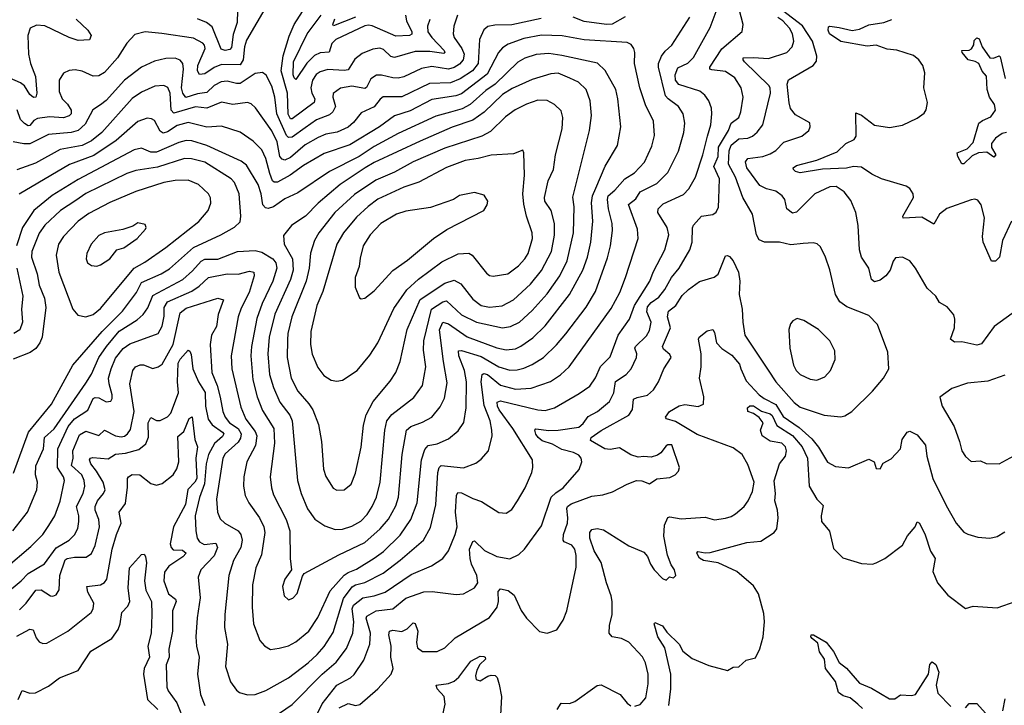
# Model space of a CAD drawing. Extents: x 2056909 to 2160450, y 827444 to 1016825.
# Tile 198 of 256: x 2069080 to 2074373, y 915907 to 919591. Entities that reach past the tile are written whole.
import ezdxf

# ---------------------------------------------------------------- set-up
doc = ezdxf.new("R2010")
doc.units = 0

msp = doc.modelspace()

# ---------------------------------------------------------------- linework, layer by layer
at = {"layer": '0CON10XD'}
for points in [[(2070410.2, 919669.8), (2070299.3, 919480.7), (2070288.1, 919445), (2070281.7, 919375), (2070265, 919348.3), (2070165, 919350.2), (2070125, 919333.1), (2070075, 919300), (2070046.2, 919296.2), (2070035.3, 919315), (2070037.5, 919345), (2070076.8, 919435), (2070073.6, 919453.7), (2070065, 919464.5), (2070015, 919490.8), (2069843.1, 919516.9), (2069755, 919525.4), (2069699.1, 919510.9), (2069655.6, 919465), (2069606.2, 919385), (2069535, 919307.5), (2069505, 919289.1), (2069475, 919286.5), (2069415, 919314.5), (2069378.3, 919321.7), (2069345, 919317.1), (2069315, 919302.5), (2069291.5, 919265), (2069291.5, 919205), (2069308.5, 919165), (2069336.6, 919136.6), (2069355.7, 919105), (2069355.9, 919085), (2069345, 919073.8), (2069315, 919063.5), (2069240.5, 919069.5), (2069175, 919060.3), (2069155, 919049.6), (2069135, 919022.5), (2069125, 919020.9), (2069105, 919032.6), (2069084.8, 919055), (2069065.7, 919105.7)], [(2070675, 915852.5), (2070705.3, 915915), (2070785, 916014.7), (2070858.1, 916055), (2070877.8, 916072.2), (2070930.4, 916149.6), (2070961.4, 916235), (2070966.1, 916295), (2070941.6, 916375), (2070945.5, 916385), (2070995.5, 916414.5), (2071085, 916426), (2071155, 916483.1), (2071252.8, 916517.2), (2071298.1, 916518.1), (2071427, 916503), (2071465, 916505.8), (2071525, 916538.6), (2071542.2, 916565), (2071538.2, 916605), (2071508, 916665), (2071500.9, 916695), (2071498.5, 916745), (2071515, 916787.1), (2071525, 916791.4), (2071578.3, 916738.3), (2071645, 916707.3), (2071715, 916693.8), (2071763, 916717), (2071794, 916746), (2071885, 916871.4), (2071937.6, 917025), (2071961.2, 917048.8), (2072001.5, 917075), (2072086.7, 917173.3), (2072101.5, 917215), (2072098.5, 917235), (2072085, 917251.1), (2072057.1, 917265), (2071995, 917282), (2071945, 917309.1), (2071888.3, 917328.3), (2071867.1, 917345), (2071855, 917364.3), (2071848.6, 917385), (2071855, 917392.5), (2071923.7, 917383.7), (2071975, 917386), (2072085, 917401.1), (2072109.1, 917420.9), (2072135, 917458), (2072185.4, 917485), (2072251.1, 917538.9), (2072273.2, 917585), (2072283.5, 917646.6), (2072340.8, 917685), (2072366.9, 917715), (2072395.9, 917775), (2072396.7, 917795), (2072387.2, 917825), (2072390.3, 917835), (2072448.6, 917891.4), (2072465, 917920), (2072474.7, 917965), (2072451.5, 918021.5), (2072455, 918047.2), (2072475, 918070.9), (2072515, 918100.3), (2072548.3, 918141.7), (2072583.3, 918205), (2072624.2, 918255), (2072681.6, 918355), (2072695.3, 918395), (2072697, 918473), (2072702.7, 918487.3), (2072745.8, 918535), (2072805.4, 918544.6), (2072823.6, 918556.4), (2072837.2, 918582.8), (2072838.1, 918628.1), (2072841.1, 918735), (2072811.9, 918801.9), (2072834.1, 918855), (2072835.7, 918905), (2072889.8, 918995), (2072905.2, 919034.8), (2072945, 919065.8), (2072956.1, 919095), (2072969.6, 919175), (2072958.2, 919225), (2072925, 919278.5), (2072875, 919312.7), (2072800.4, 919320.4), (2072790.8, 919325), (2072790.5, 919335), (2072855.2, 919434.8), (2072963.6, 919526.4), (2072970, 919565), (2072934.8, 919695)], [(2071433.2, 919615), (2071413.9, 919555), (2071409.6, 919515), (2071415.3, 919495.3), (2071456.7, 919436.7), (2071468.8, 919405), (2071464.2, 919375.8), (2071445, 919351.9), (2071415, 919333.5), (2071385, 919324.1), (2071295, 919339.3), (2071240.7, 919329.3), (2071145, 919284.2), (2071115, 919276.4), (2071085, 919277.4), (2071025, 919292.7), (2070998.1, 919291.9), (2070967.1, 919272.9), (2070945, 919226.7), (2070935, 919220.4), (2070865, 919233.1), (2070805, 919222.3), (2070765, 919193.3), (2070763.9, 919175), (2070778.4, 919125), (2070763.9, 919095), (2070745, 919080.3), (2070675, 919052.8), (2070615, 919009.7), (2070545, 918958.6), (2070525, 918957.1), (2070515, 918968), (2070461.3, 919085), (2070450.7, 919175), (2070435, 919232.9), (2070405, 919291.9), (2070385, 919307.8), (2070345, 919301.1), (2070265, 919247.9), (2070245, 919247.2), (2070195, 919260.5), (2070163.5, 919256.5), (2070125, 919236.4), (2070085, 919199.1), (2070035, 919191.7), (2069972.7, 919172.7), (2069956.1, 919196.2), (2069949.5, 919225), (2069960.2, 919325), (2069957.1, 919355), (2069943.2, 919373.3), (2069915, 919384), (2069865, 919382.7), (2069805, 919368.2), (2069734.4, 919335), (2069643.4, 919266.6), (2069545, 919156.8), (2069515, 919132.3), (2069473.2, 919106.8), (2069431.5, 919028.5), (2069394.1, 918995.9), (2069355.8, 918984.2), (2069235, 918974.1), (2069135, 918923.1), (2069102.9, 918922.9), (2069045, 918934.6)], [(2071883.2, 919596.8), (2071725, 919562.2), (2071635, 919562), (2071595.9, 919554.1), (2071574.1, 919535.9), (2071552.5, 919485), (2071544.3, 919355), (2071513.2, 919315), (2071447.8, 919272.2), (2071395, 919252.2), (2071282.7, 919247.3), (2071135, 919176.7), (2071034.7, 919175.3), (2071016.8, 919163.2), (2070985, 919122.5), (2070915, 919091.1), (2070875, 919039.1), (2070845, 919012.4), (2070786.2, 918986.2), (2070725.2, 918974.8), (2070685, 918957.1), (2070615, 918918.4), (2070535, 918851), (2070505, 918835.8), (2070490.5, 918840.5), (2070477.9, 918855), (2070464.1, 918934.1), (2070435, 918993.1), (2070347.3, 919117.3), (2070325, 919137.8), (2070305, 919145.4), (2070225, 919135.3), (2070165, 919147.5), (2070085, 919115.6), (2070025, 919123.3), (2069909.2, 919089.2), (2069894.8, 919105), (2069888.3, 919195), (2069876.2, 919226.2), (2069855, 919237.1), (2069807.1, 919232.9), (2069735, 919200.7), (2069685, 919166.7), (2069520.6, 918985), (2069465, 918939), (2069415, 918914.4), (2069297.5, 918892.5), (2069165, 918820.6), (2069065, 918783.2)], [(2070251, 919639), (2070249.8, 919575), (2070228.1, 919511.9), (2070218.3, 919441.7), (2070209.7, 919430.3), (2070185, 919425.2), (2070162.6, 919432.6), (2070115, 919551.6), (2070084.8, 919574.8), (2070035.6, 919595.6)], [(2070305, 915963.5), (2070345, 915964.5), (2070403.4, 915986.6), (2070525, 916053.9), (2070630.8, 916135), (2070679.4, 916180.6), (2070716.3, 916223.7), (2070765, 916297.8), (2070819.9, 916480.1), (2070866.8, 916543.2), (2070885, 916553.7), (2070935, 916566.1), (2071033.9, 916616.2), (2071125, 916685.9), (2071250.4, 916795), (2071288, 916862), (2071316.1, 916983.9), (2071327, 917157), (2071334.2, 917185), (2071346.2, 917195), (2071465, 917182.9), (2071532.4, 917207.6), (2071560.6, 917229.4), (2071600, 917275), (2071619.1, 917355), (2071618.5, 917385), (2071608.8, 917435), (2071577, 917517), (2071560.8, 917645), (2071565.9, 917684.1), (2071575, 917689.6), (2071595, 917683.6), (2071665, 917626.2), (2071745, 917605.8), (2071829.1, 917610.8), (2071932.6, 917647.4), (2071986.7, 917683.3), (2072033.6, 917726.3), (2072260.3, 918039.7), (2072305.3, 918125), (2072336.8, 918205), (2072403.8, 918415), (2072401.3, 918465), (2072353.2, 918596.8), (2072392.6, 918627.4), (2072415, 918665.3), (2072505, 918710), (2072565, 918770), (2072621.8, 918885), (2072650, 918985), (2072655.4, 919035), (2072646.4, 919085), (2072621.1, 919125), (2072565.4, 919165), (2072551.9, 919181.9), (2072514.3, 919335), (2072514.4, 919355.6), (2072530, 919395), (2072549, 919421), (2072586.1, 919453.9), (2072682, 919605)], [(2070375, 915794.6), (2070545, 915910.9), (2070706.1, 916075), (2070781, 916139), (2070837.5, 916212.5), (2070871.1, 916295), (2070876, 916355), (2070867.2, 916425), (2070874.9, 916445.1), (2070925, 916484.2), (2070985.2, 916494.8), (2071045, 916513.9), (2071185, 916610.3), (2071292.9, 916657.1), (2071354.7, 916695.3), (2071385, 916737.5), (2071421.6, 916825), (2071430.8, 916865), (2071423.1, 916945), (2071428.8, 917035), (2071435, 917049.4), (2071455, 917048.8), (2071515, 917018.2), (2071562.4, 917002.4), (2071655, 916942), (2071695, 916938.8), (2071725, 916958.8), (2071755.7, 917005), (2071796.9, 917075), (2071832.4, 917157.6), (2071839.2, 917185), (2071835.8, 917225), (2071731, 917395), (2071657.1, 917495), (2071647.6, 917515), (2071646.7, 917535), (2071665, 917542.2), (2071865, 917495.3), (2071905, 917491.5), (2071955, 917504.5), (2072087.9, 917582.1), (2072145, 917621.9), (2072175, 917665.8), (2072202, 917728), (2072255, 917779.2), (2072297.8, 917895), (2072358, 917982), (2072384.8, 918055.2), (2072468.2, 918185), (2072485, 918234.4), (2072548.5, 918355), (2072570.4, 918435), (2072561.2, 918475), (2072511.2, 918555), (2072512.9, 918575), (2072538.7, 918601.3), (2072648.1, 918651.9), (2072677.7, 918682.3), (2072712.1, 918745), (2072752.8, 918865), (2072777.6, 918965), (2072794.7, 919025), (2072801.5, 919085), (2072798.9, 919115), (2072785.4, 919155), (2072763.6, 919185), (2072736.6, 919206.6), (2072623, 919243), (2072604.8, 919265), (2072603.3, 919295), (2072618.1, 919331.9), (2072672.2, 919357.8), (2072702.9, 919387.1), (2072792, 919548), (2072823.3, 919635)], [(2071285, 919590.8), (2071272.9, 919555), (2071274.7, 919525), (2071295.2, 919495), (2071362, 919425), (2071366.1, 919415), (2071360.6, 919409.4), (2071285, 919420.5), (2071205, 919419.8), (2071095, 919388.1), (2071075, 919393.6), (2071035, 919430), (2071015, 919438.1), (2070978.4, 919431.6), (2070920.9, 919409.1), (2070880.6, 919379.4), (2070845, 919321.2), (2070825, 919316.9), (2070736.5, 919323.5), (2070695, 919310.3), (2070674.2, 919295.8), (2070653.8, 919265), (2070645.2, 919225), (2070649.6, 919195), (2070665.7, 919165), (2070663.7, 919146.3), (2070545, 919057.7), (2070535, 919058.5), (2070522.7, 919082.7), (2070518.9, 919195), (2070485.2, 919315), (2070496.8, 919396.8), (2070527.6, 919502.4), (2070554.7, 919565.3), (2070599.6, 919635)], [(2071154, 919615), (2071159.8, 919585), (2071188.8, 919525), (2071187.1, 919512.9), (2071175, 919505.3), (2071101.5, 919501.5), (2070975, 919557.1), (2070955, 919561.6), (2070935, 919556.9), (2070780, 919485), (2070757.2, 919462.8), (2070744.2, 919415.8), (2070695, 919413.3), (2070665, 919397.5), (2070622.6, 919357.4), (2070565, 919269.4), (2070555, 919278.6), (2070550.3, 919295), (2070552, 919365), (2070625.9, 919515), (2070701.1, 919615)], [(2070885, 919603.7), (2070767.7, 919557.7), (2070763.5, 919565), (2070773.8, 919595)], [(2072335, 919605.3), (2072265, 919565.9), (2072234.5, 919564.5), (2072115, 919580.2), (2072055, 919603.5)], [(2072399.2, 917560.8), (2072455, 917572.5), (2072487.4, 917602.6), (2072514.6, 917645.4), (2072542.9, 917715), (2072582, 917775), (2072575, 917791.2), (2072540.2, 917820.2), (2072535.5, 917835), (2072578.7, 917935), (2072561.6, 917995), (2072567.9, 918025), (2072606.4, 918055), (2072640.6, 918109.4), (2072675, 918140.6), (2072735, 918184.4), (2072813, 918207), (2072835, 918224.2), (2072875, 918322), (2072885, 918324), (2072895, 918317.5), (2072915, 918295.7), (2072944.7, 918234.7), (2072950.5, 918185), (2072948.2, 918115), (2072963.9, 918035), (2072966.5, 917965), (2072978.5, 917895), (2073103.3, 917706.7), (2073145, 917645.6), (2073243.9, 917533.9), (2073275, 917508.8), (2073405, 917466.5), (2073495, 917456.9), (2073515, 917461.4), (2073553.7, 917486.3), (2073664.3, 917595), (2073724, 917665), (2073752.5, 917715), (2073747.1, 917805), (2073692.2, 917952.2), (2073645, 918001.5), (2073527.3, 918047.3), (2073488.9, 918075), (2073466.4, 918115), (2073435, 918246.7), (2073411.9, 918315), (2073385, 918370), (2073367, 918387), (2073345, 918392), (2073292.5, 918387.5), (2073225, 918381.8), (2073164.6, 918394.6), (2073084.6, 918394.6), (2073055, 918408.6), (2073040.9, 918435), (2073019.5, 918545), (2072968.2, 918635), (2072928.7, 918745), (2072890.2, 918815), (2072893.6, 918886.4), (2072905, 918916.2), (2072945, 918950.5), (2072995, 918953.2), (2073019.5, 918965), (2073044.4, 918985.6), (2073074.6, 919025), (2073116.8, 919195), (2073114.7, 919224.7), (2073107.4, 919237.4), (2072976.4, 919365), (2072968.5, 919375), (2072970, 919385), (2073025, 919388.4), (2073105, 919382.9), (2073204, 919414), (2073232.2, 919445), (2073241.8, 919475), (2073234.1, 919515), (2073218.1, 919545), (2073182, 919585), (2073155, 919602.5)], [(2074415, 918012.5), (2074318.2, 917941.8), (2074250.2, 917849.8), (2074225, 917841.2), (2074145, 917859.2), (2074105, 917858.6), (2074084, 917875), (2074105.7, 917935), (2074107.7, 917982.3), (2074101.2, 918005), (2074065, 918047.5), (2074025, 918071.2), (2074004.2, 918105), (2073957.6, 918147.6), (2073895.8, 918255), (2073865, 918295.8), (2073825, 918314), (2073788.8, 918311.2), (2073775, 918293.3), (2073760, 918245), (2073735.3, 918214.7), (2073705, 918190.6), (2073675, 918181.4), (2073659.2, 918195), (2073644.5, 918255), (2073605.6, 918315), (2073595.4, 918355), (2073587.5, 918485), (2073575.6, 918555), (2073548.3, 918618.3), (2073512.5, 918665), (2073468.8, 918695), (2073435, 918692.1), (2073355, 918654.6), (2073255, 918556.7), (2073235, 918551.5), (2073203.1, 918575), (2073193.6, 918625), (2073178.9, 918645), (2073145, 918669.6), (2073095, 918681.8), (2073059, 918699), (2072989.3, 918795), (2072982.2, 918827.8), (2072994.2, 918845), (2073074.7, 918855.3), (2073115, 918869.7), (2073145, 918887.1), (2073187.3, 918932.7), (2073285, 918965.7), (2073322, 918995), (2073329.2, 919015), (2073326.9, 919036.9), (2073249.6, 919079.6), (2073224.1, 919114.1), (2073216.5, 919143.5), (2073205.6, 919244.4), (2073212.4, 919267.6), (2073345.8, 919344.2), (2073363, 919367), (2073364.4, 919395), (2073341.2, 919475), (2073288.3, 919558.3), (2073180.8, 919640.8)], [(2069383.2, 919593.2), (2069446.9, 919535), (2069464.3, 919505), (2069455, 919482.5), (2069395, 919479.2), (2069345, 919494.6), (2069215, 919557.5), (2069169.3, 919560.7), (2069135.5, 919544.5), (2069123.4, 919506.6), (2069127.5, 919405), (2069138.2, 919355), (2069163.9, 919285), (2069172.7, 919195), (2069165.8, 919175), (2069153.3, 919173.3), (2069135, 919189.5), (2069105.1, 919235.1), (2069085, 919250.7), (2068955, 919307.3)], [(2074411.5, 918508.5), (2074363.8, 918405), (2074346.8, 918315), (2074325, 918293.3), (2074305, 918293.1), (2074259.1, 918395), (2074256.3, 918425), (2074266.6, 918526.6), (2074248.9, 918595), (2074230.9, 918620.9), (2074215, 918625.8), (2074195, 918621.9), (2074064.7, 918575.3), (2074023.8, 918545), (2073995, 918492.5), (2073929.8, 918529.8), (2073830, 918525), (2073826.7, 918535), (2073884.3, 918635), (2073882.5, 918655), (2073864.4, 918684.4), (2073845, 918696.9), (2073713.3, 918735), (2073660.6, 918760.6), (2073605, 918798.5), (2073561.8, 918801.8), (2073525, 918792.5), (2073395, 918787.4), (2073275, 918768.2), (2073250, 918775), (2073239.4, 918785), (2073238.6, 918795), (2073255, 918806.8), (2073364.8, 918835.2), (2073475, 918880.9), (2073520.8, 918925), (2073565, 918946.9), (2073576.1, 918965), (2073575, 919090), (2073605, 919078.2), (2073675, 919023.6), (2073755, 919011.5), (2073825, 919023.3), (2073905, 919061.1), (2073942, 919088), (2073953.4, 919106.6), (2073959.4, 919145), (2073940.9, 919225), (2073945.4, 919305), (2073935.4, 919345), (2073914.3, 919374.3), (2073885, 919398.5), (2073795, 919427.5), (2073742.9, 919432.9), (2073685, 919452.9), (2073635, 919448.7), (2073495, 919473.6), (2073434, 919515), (2073426.4, 919535), (2073427.5, 919552.5), (2073435, 919556.2), (2073485, 919549), (2073555, 919532.6), (2073595, 919540.6), (2073645, 919562.7), (2073725.2, 919574.8), (2073767.8, 919592.2)], [(2070427.6, 916207.6), (2070475, 916214.5), (2070525, 916226.7), (2070565, 916247.5), (2070635, 916305.6), (2070682, 916378), (2070748.3, 916521.7), (2070825, 916606.3), (2070845, 916620.6), (2070891.3, 916638.7), (2070985, 916696.6), (2071036.2, 916733.8), (2071125, 916820.4), (2071182.4, 916905), (2071216.8, 916995), (2071240, 917225), (2071258.2, 917281.8), (2071276.6, 917303.4), (2071325, 917312.5), (2071385, 917337.8), (2071437.7, 917382.3), (2071466.8, 917426.8), (2071480, 917505), (2071481, 917645), (2071471.3, 917705), (2071439.8, 917785), (2071438.8, 917811.2), (2071455, 917814.1), (2071561.3, 917781.3), (2071655, 917725.7), (2071715, 917706.9), (2071755, 917708.9), (2071790.8, 917719.2), (2071835, 917737.5), (2071895, 917776.2), (2071965.6, 917844.4), (2072015, 917902.7), (2072124.8, 918045.2), (2072175, 918130.6), (2072239.6, 918310.4), (2072256.4, 918375), (2072267.1, 918457.1), (2072264.2, 918495), (2072244.3, 918575), (2072239.3, 918625), (2072243.4, 918645), (2072280, 918675), (2072333.6, 918736.4), (2072385, 918768.2), (2072438.2, 918825), (2072478.9, 918911.1), (2072492.2, 918967.8), (2072487.1, 919045), (2072443.7, 919133.7), (2072413.4, 919225), (2072384.6, 919355), (2072386.5, 919415), (2072381.4, 919435), (2072366.6, 919456.6), (2072345, 919468.6), (2072115, 919482.8), (2071995.9, 919504.1), (2071885, 919506.7), (2071790.7, 919489.3), (2071705, 919459.4), (2071675, 919440), (2071653.1, 919415), (2071592.2, 919297.8), (2071455, 919192.2), (2071425, 919181.2), (2071295, 919161), (2071178.3, 919101.7), (2071095, 919074.2), (2071013.8, 919015), (2070855, 918918.1), (2070717.5, 918872.5), (2070605, 918806.9), (2070534.5, 918755.5), (2070465, 918718.2), (2070447.6, 918717.6), (2070438.5, 918725), (2070425.3, 918764.7), (2070403.8, 918845), (2070381.9, 918891.9), (2070335, 918938.2), (2070265, 918985.5), (2070165, 919018.7), (2070085, 919012.9), (2069985, 919037.4), (2069927.1, 919022.9), (2069875, 918988.7), (2069851.5, 918981.5), (2069835, 918991.5), (2069805, 919048.5), (2069788.8, 919058.8), (2069765, 919061.1), (2069715, 919043.8), (2069598, 918942), (2069478.4, 918861.6), (2069348.2, 918811.8), (2069077.1, 918652.9)], [(2074385.4, 918985.4), (2074361.4, 918978.6), (2074325, 918954.4), (2074304.5, 918925), (2074303.9, 918903.9), (2074326.9, 918865), (2074317.5, 918852.5), (2074278.9, 918878.9), (2074234.6, 918875.4), (2074200.8, 918859.2), (2074155, 918816), (2074145, 918816.2), (2074124, 918855), (2074120, 918875), (2074172.5, 918897.5), (2074205, 918931.2), (2074235.9, 919034.1), (2074255, 919049.6), (2074300.8, 919069.2), (2074325.5, 919105), (2074319.5, 919135), (2074294.1, 919174.1), (2074280, 919215), (2074277.5, 919287.5), (2074253.6, 919313.6), (2074235.3, 919355.3), (2074216.2, 919366.2), (2074178, 919375), (2074146, 919415), (2074144.5, 919425.5), (2074185, 919427.1), (2074196.2, 919433.8), (2074208.6, 919455), (2074211.1, 919478.9), (2074225, 919493.8), (2074238.6, 919488.6), (2074253.3, 919445), (2074295, 919385.7), (2074315.6, 919384.4), (2074345, 919396.7), (2074350.7, 919390.7), (2074378, 919275)], [(2070525, 916474), (2070547.9, 916482.1), (2070572.1, 916507.9), (2070599.5, 916600.5), (2070610, 916615), (2070794.7, 916715.3), (2070935, 916780.9), (2071018.5, 916855), (2071062.8, 916907.2), (2071101.4, 916978.6), (2071116.3, 917025), (2071136.8, 917255), (2071158.5, 917385), (2071183.1, 917405), (2071245, 917427.7), (2071295, 917455.5), (2071339.9, 917510.1), (2071363.7, 917556.3), (2071378.7, 917638.7), (2071357.8, 917755), (2071335.9, 917924.1), (2071355, 917965.4), (2071385, 917957.4), (2071485, 917887.5), (2071645, 917827.9), (2071695, 917816.6), (2071745, 917822.8), (2071773.8, 917836.2), (2071839.1, 917880.9), (2071905, 917945.4), (2072036, 918115), (2072106.4, 918245), (2072131.6, 918315), (2072150, 918395), (2072161.8, 918508.2), (2072153, 918607), (2072160, 918645), (2072177.8, 918685), (2072227.1, 918802.9), (2072294.4, 918915), (2072311.8, 919015), (2072296.1, 919165), (2072284.6, 919215), (2072227.4, 919317.4), (2072186.6, 919356.6), (2071995, 919398.8), (2071925, 919408.6), (2071856.2, 919403.8), (2071795.2, 919384.8), (2071758.3, 919361.7), (2071635.7, 919245), (2071585, 919209.8), (2071501.2, 919135), (2071459.1, 919110.9), (2071395, 919094.4), (2071317.7, 919072.3), (2071115, 918979.2), (2070985, 918909.6), (2070904, 918856), (2070745, 918774.7), (2070575, 918660), (2070505, 918628.2), (2070444.3, 918585.7), (2070415.4, 918575.4), (2070400.5, 918580.5), (2070386.2, 918596.2), (2070377.1, 918655), (2070361.4, 918705), (2070299.1, 918809.1), (2070270.4, 918830.4), (2070085, 918915.2), (2070005, 918939), (2069975, 918940.8), (2069935, 918931.7), (2069815, 918879.1), (2069785, 918879.7), (2069735, 918900), (2069695, 918890.9), (2069395, 918732.1), (2069254.2, 918645.8), (2069156.1, 918565), (2069095.2, 918474.8), (2069062.5, 918375)], [(2070775, 916852.3), (2070815, 916853.2), (2070865, 916868.9), (2070913.8, 916896.2), (2070948.1, 916931.9), (2070975.3, 916975), (2070998.2, 917025), (2071017.1, 917105), (2071042.1, 917385), (2071053.5, 917435), (2071080.6, 917469.4), (2071198.8, 917561.2), (2071245.4, 917625), (2071262.9, 917725), (2071251, 917815), (2071253.2, 917865), (2071293.8, 918035), (2071355, 918074.8), (2071375, 918080.5), (2071455.4, 918005), (2071535, 917964.7), (2071675, 917934.2), (2071718.3, 917941.7), (2071767.3, 917965), (2071835, 918027.7), (2071915, 918117.7), (2071984.2, 918215), (2072022.6, 918295), (2072056.2, 918445), (2072060.6, 918585), (2072053.4, 918636.6), (2072143.8, 918995), (2072153.1, 919075), (2072146.1, 919155), (2072125.5, 919215), (2072084.4, 919255), (2072037.2, 919277.2), (2071975, 919302.7), (2071935, 919299.2), (2071835, 919269.7), (2071728.2, 919221.8), (2071675, 919189.5), (2071576, 919094), (2071515, 919051.2), (2071405, 919013.3), (2071232.4, 918937.6), (2070985, 918823), (2070937.8, 918795), (2070803.3, 918705), (2070683.8, 918605), (2070617.1, 918535), (2070585.2, 918514.8), (2070541.9, 918485), (2070498.9, 918431.1), (2070501.2, 918385), (2070545.6, 918305), (2070549.2, 918245), (2070534.8, 918195.2), (2070451, 918009), (2070420.2, 917885), (2070413.4, 917795), (2070422.5, 917685), (2070444.2, 917615), (2070479.1, 917535), (2070531.6, 917465), (2070544.2, 917435), (2070572.9, 917115), (2070592.9, 917045), (2070627.7, 916962.3), (2070667.1, 916907.1), (2070720.8, 916870.8), (2070775, 916852.3)], [(2070785, 917062.5), (2070825, 917064.2), (2070862, 917095), (2070885.5, 917155), (2070915.9, 917294.1), (2070928.3, 917411.7), (2070942.7, 917467.3), (2070980.6, 917539.4), (2071072, 917648), (2071101.8, 917695), (2071125.4, 917755), (2071163.4, 917926.6), (2071232.6, 918087.4), (2071364.8, 918175.2), (2071415, 918190.9), (2071450.6, 918170.6), (2071515, 918088.5), (2071561.1, 918055), (2071605, 918045.3), (2071673.6, 918053.6), (2071734.4, 918085), (2071825, 918169.2), (2071885, 918243.6), (2071938.9, 918345), (2071955, 918432.5), (2071954.7, 918495), (2071937.2, 918565), (2071902.8, 918615), (2071900.8, 918635), (2071920.4, 918725), (2071949.6, 918785), (2071960.8, 918865), (2071995.4, 919005), (2071999.6, 919065), (2071990.2, 919100.2), (2071954.2, 919135), (2071915, 919156.9), (2071865, 919158), (2071805, 919137.5), (2071743, 919107), (2071692.1, 919067.9), (2071610.1, 918989.9), (2071564.6, 918964.6), (2071365, 918900.2), (2071195, 918826.2), (2071095, 918771.4), (2070995, 918727.8), (2070879.1, 918650.9), (2070773.9, 918555), (2070687.1, 918445), (2070665.4, 918405), (2070643.8, 918336.2), (2070635.9, 918255.9), (2070619.3, 918185), (2070542.1, 917995), (2070520.7, 917905), (2070518.8, 917871.2), (2070518.4, 917775), (2070538.7, 917665), (2070575, 917594.4), (2070635, 917526.7), (2070655.2, 917495.2), (2070685.9, 917415.9), (2070701.8, 917325), (2070713.6, 917175), (2070725, 917136.2), (2070765, 917074), (2070785, 917062.5)], [(2070785, 917649.2), (2070815, 917654), (2070894.6, 917705.4), (2070962.4, 917787.6), (2071004.6, 917855), (2071090.7, 918039.3), (2071160.8, 918139.2), (2071222.9, 918197.1), (2071349.9, 918290.1), (2071436.9, 918333.1), (2071495, 918336.2), (2071512.2, 918325), (2071589.4, 918229.4), (2071605, 918217.1), (2071625, 918212.2), (2071704, 918225), (2071761.2, 918268.8), (2071794.7, 918305.3), (2071812.5, 918335), (2071836.1, 918415), (2071835.4, 918445), (2071803.9, 918535), (2071789.3, 918599.3), (2071783.9, 918655), (2071793.6, 918755), (2071790, 918875), (2071785, 918890), (2071735, 918869.2), (2071615, 918862.7), (2071545, 918844.1), (2071475, 918834.1), (2071375, 918797.2), (2071225, 918717.3), (2071145, 918691.4), (2071004.4, 918625.6), (2070952.5, 918587.5), (2070890.5, 918529.5), (2070820.3, 918445), (2070785.3, 918385), (2070709.7, 918130.3), (2070677.5, 918055), (2070644.7, 917915.3), (2070643.4, 917845), (2070652.7, 917792.7), (2070682.4, 917722.4), (2070715, 917679.2), (2070755, 917654.3), (2070785, 917649.2)], [(2069046.5, 917153.5), (2069126.9, 917375), (2069251.2, 917525), (2069365, 917734.4), (2069522.5, 917915), (2069632.1, 918025), (2069706.9, 918125), (2069735, 918178), (2069840.9, 918225), (2069885, 918252.9), (2070015, 918366.2), (2070161.4, 918435), (2070233.8, 918476.2), (2070264.2, 918505), (2070269.5, 918535), (2070260.3, 918655), (2070235.4, 918715), (2070217.3, 918735), (2070075.6, 918825), (2070003.4, 918843.4), (2069965, 918845.2), (2069821.1, 918798.9), (2069705, 918779.7), (2069655, 918763.6), (2069435, 918657.2), (2069380.8, 918619.2), (2069299.2, 918565), (2069215, 918486.1), (2069185, 918443.3), (2069144.8, 918345), (2069143.4, 918315), (2069172.9, 918225), (2069185.3, 918165), (2069212.8, 918095), (2069219.7, 918045), (2069200.4, 917885), (2069188.5, 917855), (2069165.9, 917824.1), (2069136.7, 917803.3), (2069045, 917766.2)], [(2069435, 917993.3), (2069475, 918006.5), (2069515, 918038.2), (2069695, 918255.9), (2069752.1, 918287.9), (2069865, 918366), (2070042.9, 918507.1), (2070093.6, 918565), (2070108.2, 918605), (2070105, 918633.3), (2070094.5, 918655), (2070041.9, 918705), (2069985, 918728), (2069915, 918727.4), (2069855, 918715.9), (2069705, 918668.4), (2069565, 918609.1), (2069451, 918549), (2069395, 918507.5), (2069315, 918425.5), (2069288.4, 918385), (2069275.4, 918325), (2069290.7, 918235), (2069364.7, 918034.7), (2069392.6, 918002.6), (2069435, 917993.3)], [(2070915, 918090), (2070935, 918093.8), (2070985, 918134.2), (2071086.4, 918243.6), (2071165, 918297.7), (2071305, 918415.6), (2071376.7, 918463.3), (2071575, 918566.2), (2071593.8, 918595), (2071596, 918615), (2071577.3, 918647.3), (2071525, 918662.5), (2071445, 918646), (2071412.5, 918625), (2071287.8, 918582.2), (2071155, 918561.2), (2071105, 918545.3), (2071020.6, 918495), (2070964.5, 918435), (2070926.9, 918375), (2070909.5, 918309.5), (2070904.6, 918265.4), (2070883.8, 918205), (2070883.6, 918153.6), (2070907, 918097), (2070915, 918090)], [(2069495, 918265.8), (2069515, 918274.2), (2069565, 918305.7), (2069602, 918355), (2069638.8, 918365), (2069711.2, 918415), (2069756, 918465), (2069760, 918475), (2069755, 918490), (2069715, 918500), (2069688.8, 918481.2), (2069635, 918464.2), (2069535, 918445.4), (2069505, 918431.1), (2069464.7, 918385.3), (2069441.5, 918335), (2069436.7, 918305), (2069444.6, 918284.6), (2069465, 918270.8), (2069495, 918265.8)], [(2069042.7, 916845), (2069122.1, 916945), (2069171.2, 917065), (2069176.2, 917105), (2069164.8, 917145), (2069167.3, 917192.7), (2069207.5, 917285), (2069213.5, 917345), (2069265, 917393.1), (2069435, 917636.9), (2069465, 917686.4), (2069506, 917775), (2069546.9, 917835), (2069615, 917917.4), (2069711.2, 917978.8), (2069743.4, 918006.6), (2069767.9, 918042.1), (2069795, 918107.9), (2069956.2, 918195), (2070009, 918241), (2070055, 918293.2), (2070075, 918303.2), (2070145, 918304.3), (2070251.2, 918345), (2070345, 918351.1), (2070381.7, 918341.7), (2070440, 918305), (2070456.4, 918285), (2070461.6, 918255), (2070441, 918185), (2070382.5, 918065), (2070354.1, 917985.9), (2070325.7, 917835), (2070321.8, 917785), (2070333.5, 917655), (2070355.7, 917565), (2070385, 917491.1), (2070446.8, 917395), (2070449.5, 917315), (2070426.9, 917135), (2070433.1, 917075), (2070445, 917038), (2070512, 916905), (2070531.8, 916845), (2070533.3, 916695), (2070541.2, 916635), (2070505.8, 916585), (2070491.9, 916545), (2070500.8, 916495), (2070525, 916474)], [(2069004.4, 916645), (2069139.4, 916760.6), (2069204.6, 916825), (2069236.8, 916873.2), (2069267.9, 916925), (2069296.7, 917003.3), (2069320.3, 917115), (2069314.7, 917135), (2069283.8, 917183.8), (2069285.2, 917284.8), (2069341.2, 917405), (2069375, 917446.2), (2069446.8, 917493.2), (2069475, 917554.5), (2069485, 917561.3), (2069505, 917558.2), (2069545, 917536.7), (2069569.5, 917540.5), (2069576.9, 917555), (2069576.6, 917575), (2069560, 917635), (2069557.9, 917665), (2069570.7, 917715), (2069595, 917771.2), (2069636.2, 917823.8), (2069671.4, 917848.6), (2069824.4, 917905), (2069846.5, 917943.5), (2069857.3, 917997.3), (2069856.8, 918045), (2069873.6, 918075), (2070005, 918131.5), (2070045, 918158.4), (2070095, 918205.7), (2070195.9, 918225.9), (2070255, 918223.5), (2070315, 918239.2), (2070337.8, 918235), (2070340.4, 918215), (2070314.2, 918125), (2070270, 918040), (2070254.2, 917995), (2070216.3, 917785), (2070220.3, 917715), (2070269.1, 917509.1), (2070294.7, 917445), (2070345, 917378.8), (2070353.8, 917355), (2070347.4, 917302.6), (2070301.1, 917215), (2070284.6, 917135), (2070283.8, 917085), (2070292.1, 917035), (2070310.9, 916995), (2070369.6, 916915), (2070392.7, 916865), (2070397.8, 916835), (2070380, 916715), (2070349.6, 916645), (2070331.5, 916555), (2070328.7, 916435), (2070336.7, 916345), (2070371.4, 916255), (2070395.6, 916225.6), (2070427.6, 916207.6)], [(2069065.2, 918255), (2069097.2, 918105), (2069089.3, 918035), (2069094.1, 917965), (2069080.4, 917925), (2069047.5, 917905)], [(2068992.7, 916497.3), (2069088.5, 916575), (2069125, 916614.2), (2069212.8, 916667.2), (2069276.2, 916753.8), (2069346.5, 916795), (2069375, 916823.3), (2069392.6, 916857.4), (2069397.9, 916895), (2069397.5, 916925), (2069384.4, 916975), (2069421, 917045), (2069429.5, 917085), (2069427.1, 917115), (2069414.7, 917145), (2069358.1, 917195), (2069367.7, 917235), (2069365.2, 917275), (2069400.7, 917359.3), (2069435, 917379.5), (2069505, 917356.5), (2069535, 917385.6), (2069595, 917354.3), (2069625, 917348.9), (2069643, 917353), (2069660, 917365), (2069675, 917388), (2069695.9, 917485), (2069671.6, 917635), (2069687.9, 917705), (2069703.1, 917725), (2069726.8, 917736.8), (2069745, 917736.7), (2069795, 917716.7), (2069825, 917725.6), (2069845, 917740), (2069904.8, 917845), (2069942, 918015), (2069975, 918041.4), (2070145, 918094.5), (2070175.6, 918085), (2070146, 918006), (2070137.5, 917942.5), (2070111.2, 917895), (2070103.6, 917846.3), (2070111.9, 917695), (2070141.2, 917625), (2070157.1, 917562.9), (2070172.2, 917485), (2070184.8, 917455), (2070208.2, 917425), (2070254.4, 917394.4), (2070269.7, 917365), (2070267.1, 917342.9), (2070255, 917320.7), (2070185, 917257.9), (2070171.8, 917235), (2070137.2, 917015), (2070142.5, 916945), (2070158.3, 916908.3), (2070183.1, 916885), (2070253.6, 916843.6), (2070268, 916825), (2070276, 916795), (2070268, 916755), (2070229.1, 916685), (2070204.7, 916605), (2070181.8, 916395), (2070181.2, 916325), (2070197.7, 916235), (2070186.4, 916115), (2070212.7, 916032.7), (2070245, 915987.5), (2070261.2, 915975), (2070305, 915963.5)], [(2073365, 917654.1), (2073408, 917672), (2073438.9, 917705), (2073464.4, 917765), (2073461.3, 917811.3), (2073435, 917866), (2073375, 917926.9), (2073295, 917974), (2073260, 917985), (2073237, 917973), (2073223.6, 917956.4), (2073214.2, 917925.8), (2073220, 917825), (2073239.1, 917735), (2073253.9, 917705), (2073275, 917684.7), (2073328.7, 917658.7), (2073365, 917654.1)], [(2072387.3, 915902.7), (2072415, 915911.2), (2072445, 915947.5), (2072457.8, 916022.2), (2072458.2, 916075), (2072443.5, 916135), (2072427.3, 916167.3), (2072355, 916245.6), (2072315.4, 916265.4), (2072265.6, 916275.6), (2072248.1, 916295), (2072250.5, 916335), (2072265.5, 916395), (2072264.5, 916465.5), (2072259.6, 916495), (2072234.1, 916564.1), (2072206.2, 916675), (2072167.6, 916737.6), (2072144.7, 916805), (2072144.7, 916835), (2072155, 916851.5), (2072185, 916857.3), (2072219.2, 916849.2), (2072355, 916763.3), (2072435, 916730), (2072455, 916706.7), (2072470.8, 916665), (2072491.2, 916635), (2072535, 916587.5), (2072555, 916580), (2072572.5, 916597.5), (2072595, 916592.5), (2072607.5, 916605), (2072600, 916635), (2072582, 916662), (2072563, 916713), (2072542.3, 916815), (2072547.1, 916875), (2072564.3, 916915.8), (2072575, 916919.2), (2072635, 916908.4), (2072765, 916918.5), (2072815, 916904.3), (2072875, 916912.9), (2072905, 916920.8), (2072928.8, 916935), (2072974.3, 916975), (2072995.5, 917005), (2073020, 917055), (2073028, 917105), (2072995, 917200), (2072964.1, 917254.1), (2072915, 917290), (2072721.1, 917361.1), (2072605, 917432.1), (2072556.2, 917446.2), (2072552, 917455), (2072572.5, 917485), (2072624.7, 917515.3), (2072655, 917522.5), (2072728.1, 917511.9), (2072755.7, 917525), (2072757.3, 917565), (2072734.6, 917665), (2072743.8, 917725), (2072743.9, 917795), (2072728.9, 917875), (2072732.5, 917885), (2072775, 917918.1), (2072805.7, 917925.7), (2072815, 917910), (2072825.3, 917855), (2072855, 917824.6), (2072908.8, 917788.8), (2072949.3, 917739.3), (2072957.1, 917715), (2072985, 917650.7), (2073055, 917575.8), (2073081.5, 917555), (2073145, 917523.7), (2073185, 917458.1), (2073269.5, 917399.5), (2073338.3, 917338.3), (2073374.1, 917294.1), (2073422.6, 917212.6), (2073465, 917190.6), (2073535, 917183.3), (2073645, 917230), (2073673.3, 917215), (2073685, 917180), (2073705, 917177.5), (2073722.3, 917207.7), (2073765, 917231.2), (2073814.3, 917285), (2073824.4, 917335), (2073850, 917375), (2073865, 917380), (2073905, 917360.6), (2073948.9, 917305), (2073956.5, 917245), (2073987.9, 917125), (2074060.9, 916980.9), (2074114.4, 916885), (2074155, 916838), (2074176.8, 916826.8), (2074230.7, 916810.7), (2074295.6, 916804.4), (2074335, 916814.2), (2074375, 916839.2)], [(2069079.3, 916420.7), (2069115, 916455.4), (2069166.9, 916525), (2069195, 916528), (2069245, 916494.4), (2069257.4, 916492.6), (2069275, 916500), (2069292, 916528), (2069295.3, 916605), (2069325, 916687.9), (2069335, 916695.3), (2069375, 916703.5), (2069436.7, 916703.3), (2069465, 916722.2), (2069485, 916766), (2069508.9, 916865), (2069504.7, 916905), (2069484.7, 916955), (2069485.8, 916975), (2069497.5, 917005), (2069531.1, 917045), (2069540, 917065), (2069528.4, 917105), (2069493.2, 917165), (2069461.4, 917205), (2069454.3, 917225.7), (2069460.6, 917235), (2069472.2, 917237.8), (2069555, 917231), (2069595, 917256), (2069647.8, 917262.2), (2069719.5, 917280.5), (2069758.2, 917311.8), (2069771.6, 917348.4), (2069771.3, 917425), (2069785, 917452.9), (2069815, 917436.6), (2069835, 917437.8), (2069873.6, 917456.4), (2069892.9, 917477.1), (2069934.1, 917585), (2069928.9, 917645), (2069931.7, 917745), (2069943.1, 917766.9), (2069985.6, 917815.6), (2069995, 917810), (2070002.3, 917792.3), (2070009.8, 917715), (2070040.4, 917645), (2070076.8, 917586.8), (2070078.1, 917515), (2070093, 917445), (2070114.3, 917414.3), (2070170.7, 917375), (2070176.6, 917365), (2070169.6, 917350.4), (2070126.3, 917313.7), (2070094.4, 917255), (2070081.6, 917205), (2070073, 917097), (2070047.2, 917022.8), (2070022.8, 916925), (2070025.9, 916845), (2070033.9, 916805), (2070046.4, 916785), (2070071.5, 916771.5), (2070135, 916778.9), (2070143.8, 916755), (2070125, 916710.5), (2070053.3, 916635), (2070039.5, 916595), (2070050.9, 916485), (2070033.6, 916376.4), (2070027.2, 916275), (2070030.8, 916225), (2070045.4, 916165), (2070036.2, 916075), (2070052.1, 915965), (2070075.3, 915905.3)], [(2074375, 917680), (2074285, 917649.2), (2074175, 917637.5), (2074090.3, 917609.7), (2074027, 917563), (2074038.8, 917515), (2074102.9, 917405), (2074132.9, 917325), (2074143.8, 917275), (2074165, 917243.3), (2074195, 917216.7), (2074245, 917220), (2074276.4, 917206.4), (2074345, 917203.8)], [(2070797, 915893), (2070845, 915916.9), (2070885, 915906.5), (2070908.3, 915911.7), (2071005.3, 915994.7), (2071076, 916075), (2071088.1, 916105), (2071075.4, 916165), (2071076, 916225), (2071063.8, 916286.2), (2071068, 916305), (2071085, 916310.5), (2071135, 916303.1), (2071162.2, 916317.8), (2071195, 916349.4), (2071205, 916345.8), (2071219.6, 916305), (2071212.2, 916245), (2071217.5, 916215), (2071245, 916195.5), (2071324.5, 916195.5), (2071366, 916215), (2071420.5, 916269.5), (2071605, 916378.5), (2071647.5, 916435), (2071654.6, 916465), (2071652.5, 916517.5), (2071665, 916531.9), (2071705, 916522.9), (2071738, 916498), (2071775, 916416.2), (2071804.5, 916374.5), (2071875, 916303.8), (2071915, 916293.8), (2071966.8, 916313.2), (2072002, 916365), (2072021.4, 916415), (2072071.7, 916648.3), (2072072.1, 916712.1), (2072063.8, 916745), (2072047.3, 916767.3), (2072007.5, 916785), (2072001.2, 916795), (2072004.1, 916825), (2072024.7, 916885), (2072026.7, 916915), (2072021.3, 916965), (2072025, 916975.5), (2072045, 916989.2), (2072155, 917030.4), (2072215, 917037.8), (2072266.1, 917053.9), (2072345, 917095.8), (2072395, 917114), (2072425, 917113.8), (2072465, 917096.7), (2072505, 917123.8), (2072575, 917130), (2072604.3, 917145.7), (2072621.2, 917165), (2072626, 917185), (2072585, 917305.7), (2072565, 917307.1), (2072555, 917300.8), (2072526.5, 917263.5), (2072508.7, 917251.3), (2072475, 917240.8), (2072435, 917244.2), (2072405, 917239.4), (2072365, 917252.5), (2072305, 917290.5), (2072255, 917280.9), (2072225, 917284.8), (2072148.8, 917328.8), (2072152.9, 917345), (2072205, 917382.8), (2072354.8, 917465.2), (2072373.8, 917496.2), (2072378.8, 917551.2), (2072399.2, 917560.8)], [(2073055, 917452.5), (2073025, 917474.3), (2072993.8, 917485), (2072992, 917505), (2073005, 917515.4), (2073025, 917516.5), (2073067.7, 917487.7), (2073115, 917472.2), (2073125, 917464.7), (2073150.6, 917410.6), (2073235, 917356.8), (2073286.1, 917295), (2073314.3, 917235), (2073323.5, 917083.5), (2073364.8, 917014.8), (2073399.6, 916979.6), (2073388.5, 916925), (2073390.4, 916895), (2073432.4, 916842.4), (2073455, 916748.8), (2073505, 916698.8), (2073605, 916668.8), (2073665, 916666), (2073685, 916672), (2073730, 916695), (2073825, 916767.5), (2073852, 916818), (2073893.8, 916865), (2073905, 916892.5), (2073916.7, 916885), (2073946.8, 916823.2), (2073975.6, 916735), (2074000.6, 916695), (2073988.9, 916625), (2074014.4, 916565), (2074069.1, 916499.1), (2074165, 916427.5), (2074205, 916438.8), (2074335, 916431.4), (2074436.1, 916466.1)], [(2069065, 916278.8), (2069135, 916316.7), (2069152.1, 916312.1), (2069168.6, 916268.6), (2069185, 916247.5), (2069205, 916239.4), (2069225, 916240.6), (2069339.2, 916305), (2069463.3, 916405), (2069475.5, 916425), (2069477.9, 916455), (2069445.9, 916515), (2069440.8, 916545), (2069514.2, 916555), (2069535, 916566.5), (2069548.5, 916585), (2069577.6, 916745), (2069600.3, 916825), (2069624.7, 916885), (2069613.8, 916945), (2069648.1, 916991.9), (2069660.2, 917079.8), (2069659.2, 917125), (2069664, 917135), (2069685, 917147.3), (2069725, 917144.5), (2069785, 917098.6), (2069815, 917089.4), (2069845, 917099.4), (2069905, 917144.5), (2069925, 917177.1), (2069936, 917215), (2069929.4, 917350.6), (2069962.1, 917377.9), (2069991.5, 917448.5), (2070006.2, 917456.2), (2070020.8, 917335), (2070035.2, 917295.2), (2070027.6, 917235), (2070031.2, 917125), (2070022, 917105), (2069984.2, 917065.8), (2069970.4, 916985), (2069907.3, 916865), (2069888.8, 916775), (2069893.4, 916755), (2069905, 916742.9), (2069955, 916740.4), (2069974.6, 916725), (2069957.5, 916705), (2069881.5, 916655), (2069857.8, 916622.2), (2069853.8, 916575), (2069880, 916505), (2069916.6, 916476.6), (2069921.6, 916465), (2069901.2, 916415), (2069901.6, 916305), (2069882, 916208), (2069882.6, 916165), (2069866.8, 916125), (2069870.9, 916005), (2069877.5, 915985), (2069925, 915920), (2069966.2, 915816.2)], [(2072570, 915905), (2072580.6, 915995), (2072580.7, 916075), (2072548.9, 916215), (2072509.6, 916275), (2072491.2, 916345), (2072495, 916352.5), (2072535, 916334.2), (2072559.1, 916299.1), (2072624.4, 916235), (2072645, 916197.5), (2072695, 916157.5), (2072785, 916121.2), (2072885, 916093.8), (2072915, 916111.2), (2072945, 916113.3), (2072985, 916150), (2073035, 916162.5), (2073059.4, 916210.6), (2073076.9, 916275), (2073083.8, 916355), (2073080.5, 916399.5), (2073051.8, 916505), (2073025, 916548.5), (2072935, 916626.1), (2072835, 916672.9), (2072756, 916685), (2072735, 916697.5), (2072720, 916725), (2072726.2, 916733.8), (2072765, 916726.4), (2072791.5, 916728.5), (2072988.7, 916781.3), (2073065, 916789.5), (2073135, 916835.7), (2073150.6, 916855), (2073158.2, 916915), (2073154.6, 916955), (2073139.1, 917005), (2073143.8, 917045), (2073136.4, 917113.6), (2073164.4, 917205), (2073196.9, 917245), (2073202.9, 917275), (2073197.1, 917295), (2073176.2, 917315), (2073115, 917325.6), (2073071.4, 917355), (2073062.5, 917385), (2073076, 917425), (2073055, 917452.5)], [(2074345, 917203.8), (2074425, 917246.7)], [(2069072, 915938), (2069092.9, 915987.1), (2069135, 915972.5), (2069165.4, 915974.6), (2069235, 916009.2), (2069293.8, 916055), (2069395, 916093.8), (2069462.4, 916197.6), (2069575, 916265.8), (2069609.1, 916315), (2069620.4, 916345), (2069628.9, 916405), (2069660.9, 916439.1), (2069672.3, 916465), (2069662.6, 916537.4), (2069670, 916645), (2069735, 916717.1), (2069748.6, 916718.6), (2069756.7, 916706.7), (2069761.7, 916671.7), (2069750, 916575), (2069758.5, 916525), (2069787.6, 916465), (2069789.3, 916395), (2069786.7, 916295), (2069767.8, 916225), (2069778.2, 916165), (2069748.8, 916105), (2069744.8, 916074.8), (2069767.2, 915937.2), (2069822.2, 915885)], [(2073610.4, 915890.4), (2073586.4, 915913.6), (2073545, 915946.9), (2073507.3, 915957.3), (2073482, 915975), (2073465.5, 916035), (2073412, 916105), (2073405.6, 916155), (2073380, 916195), (2073370.7, 916240.7), (2073340, 916265), (2073332.5, 916275), (2073335, 916286), (2073347.5, 916285), (2073415.7, 916245.7), (2073455.5, 916195.5), (2073485, 916136.7), (2073525, 916106.2), (2073595, 916025.6), (2073659.3, 915999.3), (2073755, 915940.8), (2073785, 915942.5), (2073815, 915962.9), (2073875, 915959.2), (2073895, 915965.8), (2073965.6, 916075), (2073973.2, 916126.8), (2073985, 916140), (2074005, 916126.7), (2074021.5, 916085), (2074007.1, 916015), (2074015, 915972), (2074085, 915900)], [(2071350.2, 915839.8), (2071367.4, 915912.6), (2071360.9, 915955), (2071323.3, 915995), (2071318.8, 916015), (2071385.3, 916024.7), (2071415, 916036), (2071441.1, 916058.9), (2071505, 916144.5), (2071555, 916170.8), (2071575, 916170), (2071582.5, 916165), (2071583.3, 916155), (2071553.1, 916126.9), (2071536.5, 916095), (2071530, 916065), (2071534.4, 916045), (2071555, 916037.5), (2071596.8, 916063.2), (2071615, 916069.2), (2071636.6, 916066.6), (2071646.2, 916056.2), (2071658.1, 916018.1), (2071669.7, 915955), (2071659.5, 915755)], [(2071968.5, 915885), (2071991.3, 915918.7), (2072035, 915916.7), (2072065, 915926.7), (2072185, 916012.5), (2072205, 916017.1), (2072308.8, 915965), (2072345, 915918.8), (2072365, 915904)], [(2074165, 915893.3), (2074183.9, 915916.1), (2074225, 915916.7), (2074272.5, 915865)], [(2074365, 915877.5), (2074377.9, 915942.1)]]:
    msp.add_lwpolyline(points, dxfattribs=at)

doc.saveas('drawing.dxf')
